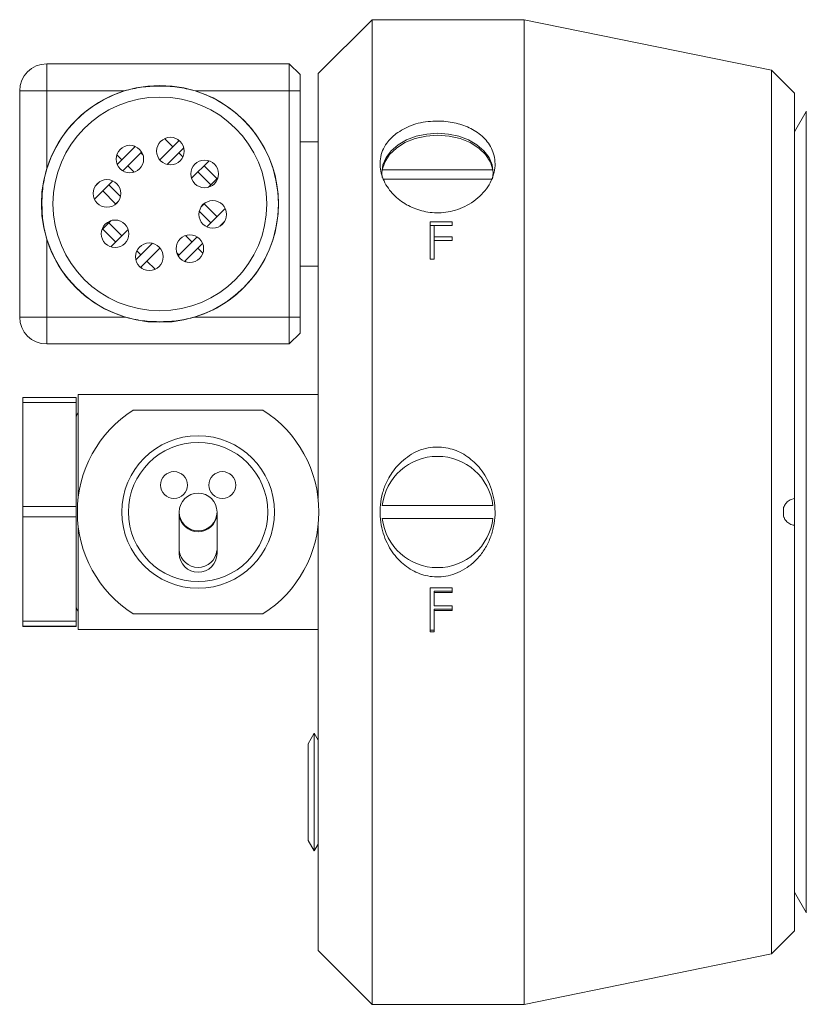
# Model space of a CAD drawing. Header units: inches. Extents: x 1.04 to 8.17, y 1.34 to 8.67.
# Tile 2 of 17: x 4 to 5.22, y 1.41 to 2.94. Entities that reach past the tile are written whole.
import ezdxf

# ---------------------------------------------------------------- set-up
doc = ezdxf.new("R2010")
doc.units = ezdxf.units.IN
doc.header["$MEASUREMENT"] = 0

msp = doc.modelspace()

# ---------------------------------------------------------------- linework, layer by layer
at = {"color": 7, "linetype": 'Continuous', "lineweight": 15}
for p, q in [((4.5486, 2.9373), (4.4652, 2.8539)), ((4.7836, 2.9373), (4.5486, 2.9373)), ((4.5486, 1.4139), (4.5486, 2.9373)), ((5.1659, 2.8593), (4.7836, 2.9373)), ((4.7836, 1.4139), (4.7836, 2.9373)), ((4.0457, 2.8273), (4.0457, 2.8689)), ((4.0457, 2.8689), (4.4207, 2.8689)), ((4.4207, 2.8273), (4.4207, 2.8689)), ((4.4373, 2.8523), (4.4207, 2.8689)), ((4.4373, 2.8523), (4.4373, 2.8273)), ((4.4652, 2.3573), (4.4652, 2.8539)), ((5.2016, 2.8236), (5.1659, 2.8593)), ((5.1659, 1.4919), (5.1659, 2.8593)), ((4.0457, 2.8273), (4.004, 2.8273)), ((4.004, 2.4773), (4.004, 2.8273)), ((4.0457, 2.8273), (4.0457, 2.7069)), ((4.166, 2.8273), (4.0457, 2.8273)), ((4.4207, 2.8273), (4.2753, 2.8273)), ((4.4207, 2.4773), (4.4207, 2.8273)), ((4.4373, 2.8273), (4.4207, 2.8273)), ((4.4373, 2.8273), (4.4373, 2.4773)), ((5.2016, 2.1963), (5.2016, 2.8236)), ((5.2196, 2.7951), (5.2016, 2.7639)), ((5.2202, 2.7951), (5.2196, 2.7951)), ((5.2196, 2.1756), (5.2196, 2.7951)), ((4.1818, 2.7407), (4.1804, 2.742)), ((4.2505, 2.7505), (4.2205, 2.7204)), ((4.2407, 2.7407), (4.228, 2.7534)), ((4.2501, 2.7501), (4.248, 2.7523)), ((4.4652, 2.7484), (4.4373, 2.7484)), ((4.1617, 2.7206), (4.1541, 2.7283)), ((4.1824, 2.7413), (4.1546, 2.7135)), ((4.1926, 2.7326), (4.1633, 2.7033)), ((4.1948, 2.7277), (4.1912, 2.7312)), ((4.2577, 2.7388), (4.2321, 2.7132)), ((4.2563, 2.7251), (4.2501, 2.7312)), ((4.2207, 2.7206), (4.2192, 2.7221)), ((4.2967, 2.7188), (4.2697, 2.6919)), ((4.1811, 2.7013), (4.1712, 2.7112)), ((4.2996, 2.6817), (4.2796, 2.7018)), ((4.3091, 2.6912), (4.289, 2.7112)), ((4.7355, 2.7048), (4.5644, 2.7048)), ((4.1479, 2.6879), (4.1196, 2.6596)), ((4.1278, 2.6867), (4.1207, 2.6796)), ((4.1228, 2.6817), (4.1225, 2.6821)), ((4.1597, 2.6637), (4.1417, 2.6817)), ((4.3104, 2.6925), (4.296, 2.6782)), ((4.5669, 2.6906), (4.7335, 2.6906)), ((4.1523, 2.6523), (4.1323, 2.6723)), ((4.1566, 2.6566), (4.1509, 2.6508)), ((4.2905, 2.6537), (4.2847, 2.648)), ((4.3091, 2.6322), (4.289, 2.6523)), ((4.2996, 2.6228), (4.2816, 2.6408)), ((4.3218, 2.645), (4.2935, 2.6167)), ((4.1453, 2.6264), (4.1309, 2.6121)), ((4.1617, 2.6028), (4.1417, 2.6228)), ((4.3206, 2.625), (4.3135, 2.6178)), ((4.3188, 2.6225), (4.3185, 2.6228)), ((4.6386, 2.6248), (4.6724, 2.6248)), ((4.6386, 2.5669), (4.6386, 2.6248)), ((4.6724, 2.619), (4.6724, 2.6248)), ((4.1523, 2.5934), (4.1323, 2.6134)), ((4.1716, 2.6127), (4.1447, 2.5857)), ((4.6386, 2.6189), (4.6448, 2.6189)), ((4.6448, 2.6015), (4.6448, 2.619)), ((4.6724, 2.619), (4.6448, 2.619)), ((4.0457, 2.5976), (4.0457, 2.4773)), ((4.2092, 2.5913), (4.1836, 2.5658)), ((4.2781, 2.6012), (4.2487, 2.5719)), ((4.2867, 2.5911), (4.2589, 2.5633)), ((4.2702, 2.5934), (4.2603, 2.6033)), ((4.6448, 2.6015), (4.6724, 2.6015)), ((4.6448, 2.6015), (4.6448, 2.5959)), ((4.6448, 2.5959), (4.6724, 2.5959)), ((4.6448, 2.5669), (4.6448, 2.5955)), ((4.6724, 2.5955), (4.6448, 2.5955)), ((4.6724, 2.5955), (4.6724, 2.6015)), ((4.1912, 2.5733), (4.1851, 2.5795)), ((4.2209, 2.5841), (4.1908, 2.5541)), ((4.2221, 2.5825), (4.2207, 2.5839)), ((4.2501, 2.5733), (4.2465, 2.5769)), ((4.2872, 2.5763), (4.2796, 2.5839)), ((4.2134, 2.5512), (4.2006, 2.5639)), ((4.2609, 2.5626), (4.2596, 2.5639)), ((4.6448, 2.5669), (4.6386, 2.5669)), ((4.1934, 2.5523), (4.1912, 2.5545)), ((4.4373, 2.5561), (4.4652, 2.5561)), ((4.004, 2.4773), (4.0457, 2.4773)), ((4.0457, 2.4773), (4.166, 2.4773)), ((4.0457, 2.4356), (4.0457, 2.4773)), ((4.2753, 2.4773), (4.4207, 2.4773)), ((4.4207, 2.4356), (4.4207, 2.4773)), ((4.4373, 2.4773), (4.4207, 2.4773)), ((4.4373, 2.4773), (4.4373, 2.4523)), ((4.4373, 2.4523), (4.4207, 2.4356)), ((4.4207, 2.4356), (4.0457, 2.4356)), ((4.0911, 2.353), (4.0086, 2.353)), ((4.0086, 2.353), (4.0086, 2.345)), ((4.0911, 2.353), (4.0911, 2.345)), ((4.0944, 2.3573), (4.4652, 2.3573)), ((4.0944, 2.1972), (4.0944, 2.3573)), ((4.4652, 2.3009), (4.4652, 2.3573)), ((4.0086, 2.345), (4.0911, 2.345)), ((4.0086, 2.1842), (4.0086, 2.345)), ((4.0911, 2.345), (4.0911, 2.1842)), ((4.38, 2.3331), (4.1796, 2.3331)), ((4.0911, 2.3216), (4.0911, 2.3216)), ((4.4652, 2.1972), (4.4652, 2.3009)), ((5.2016, 2.155), (5.2016, 2.1963)), ((4.0911, 2.1842), (4.0086, 2.1842)), ((4.0086, 2.1842), (4.0086, 2.1681)), ((4.0911, 2.1842), (4.0911, 2.1681)), ((4.7355, 2.1856), (4.5644, 2.1856)), ((5.1849, 2.1826), (5.1849, 2.1686)), ((4.0086, 2.1681), (4.0911, 2.1681)), ((4.0086, 2.0069), (4.0086, 2.1681)), ((4.0911, 2.1681), (4.0911, 2.0069)), ((4.2507, 2.1756), (4.2507, 2.1712)), ((4.2507, 2.1712), (4.2507, 2.1161)), ((4.309, 2.1712), (4.309, 2.1756)), ((4.309, 2.1161), (4.309, 2.1712)), ((4.5644, 2.1656), (4.7355, 2.1656)), ((5.2196, 1.5561), (5.2196, 2.1756)), ((4.0944, 1.9939), (4.0944, 2.154)), ((4.4652, 2.0503), (4.4652, 2.154)), ((5.2016, 1.5276), (5.2016, 2.155)), ((4.2507, 2.1161), (4.2507, 2.1116)), ((4.309, 2.1116), (4.309, 2.1161)), ((4.6386, 2.0583), (4.6724, 2.0583)), ((4.6386, 1.9902), (4.6386, 2.0583)), ((4.6724, 2.0512), (4.6724, 2.0583)), ((4.4652, 1.9939), (4.4652, 2.0503)), ((4.6448, 2.0512), (4.6448, 2.0529)), ((4.6724, 2.0529), (4.6448, 2.0529)), ((4.6448, 2.0302), (4.6448, 2.0512)), ((4.6724, 2.0512), (4.6448, 2.0512)), ((4.0911, 2.0296), (4.0911, 2.0296)), ((4.6448, 2.0302), (4.6724, 2.0302)), ((4.6724, 2.0232), (4.6724, 2.0302)), ((4.1796, 2.0181), (4.38, 2.0181)), ((4.6724, 2.0252), (4.6448, 2.0252)), ((4.6448, 2.0232), (4.6448, 2.0252)), ((4.6448, 1.9902), (4.6448, 2.0232)), ((4.6724, 2.0232), (4.6448, 2.0232)), ((4.0911, 2.0069), (4.0086, 2.0069)), ((4.0086, 2.0069), (4.0086, 1.9988)), ((4.0086, 1.9988), (4.0911, 1.9988)), ((4.0086, 1.9983), (4.0086, 1.9988)), ((4.0911, 1.9983), (4.0086, 1.9983)), ((4.0911, 2.0069), (4.0911, 1.9988)), ((4.0911, 1.9988), (4.0911, 1.9983)), ((4.0944, 1.9939), (4.4652, 1.9939)), ((4.4652, 1.4973), (4.4652, 1.9939)), ((4.6448, 1.9927), (4.6386, 1.9927)), ((4.6448, 1.9902), (4.6386, 1.9902)), ((4.4593, 1.8333), (4.45, 1.8171)), ((4.4593, 1.8333), (4.4593, 1.6513)), ((4.4652, 1.8228), (4.4593, 1.8333)), ((4.45, 1.8171), (4.45, 1.6675)), ((4.45, 1.6675), (4.4593, 1.6513)), ((4.4593, 1.6513), (4.4652, 1.6618)), ((5.2016, 1.5874), (5.2196, 1.5561)), ((5.2196, 1.5561), (5.2202, 1.5561)), ((5.1659, 1.4919), (5.2016, 1.5276)), ((4.4652, 1.4973), (4.5486, 1.4139)), ((4.7836, 1.4139), (5.1659, 1.4919)), ((4.5486, 1.4139), (4.7836, 1.4139))]:
    msp.add_line(p, q, dxfattribs=at)
at = {"color": 7, "linetype": 'Continuous', "lineweight": 15, "flags": 128}
for points in [[(4.5644, 2.6932), (4.5638, 2.7006), (4.5654, 2.7125), (4.5703, 2.7239), (4.5783, 2.7344), (4.589, 2.7437), (4.6021, 2.7512), (4.617, 2.7569), (4.6331, 2.7603), (4.6499, 2.7615)], [(4.7355, 2.7048), (4.7316, 2.7171), (4.7241, 2.7286), (4.7135, 2.7387), (4.7002, 2.7471), (4.6847, 2.7534), (4.6677, 2.7573), (4.6499, 2.7586), (4.6321, 2.7573), (4.6151, 2.7534), (4.5996, 2.7471), (4.5863, 2.7387), (4.5757, 2.7286), (4.5683, 2.7171), (4.5644, 2.7048)], [(4.6499, 2.7615), (4.6667, 2.7603), (4.6829, 2.7569), (4.6978, 2.7512), (4.7108, 2.7437), (4.7215, 2.7344), (4.7295, 2.7239), (4.7344, 2.7125), (4.736, 2.7006), (4.7349, 2.6906)], [(4.0944, 2.3289), (4.092, 2.3252), (4.0911, 2.3216)], [(4.0911, 2.0296), (4.092, 2.026), (4.0944, 2.0223)]]:
    msp.add_lwpolyline(points, dxfattribs=at)
at = {"color": 7, "linetype": 'Continuous', "lineweight": 15}
for centre, radius in [((4.2207, 2.6523), 0.1832), ((4.2207, 2.6523), 0.1653), ((4.1743, 2.7216), 0.0213), ((4.2369, 2.734), 0.0213), ((4.2899, 2.6986), 0.0213), ((4.1389, 2.6685), 0.0213), ((4.3024, 2.6361), 0.0213), ((4.1514, 2.606), 0.0213), ((4.2044, 2.5705), 0.0213), ((4.267, 2.583), 0.0213), ((4.2798, 2.1756), 0.118), ((4.2798, 2.1756), 0.1077), ((4.2425, 2.2173), 0.0208), ((4.3172, 2.2173), 0.0208), ((4.2798, 2.1756), 0.0292)]:
    msp.add_circle(centre, radius, dxfattribs=at)
for centre, radius, start, end in [((4.0457, 2.8273), 0.0417, 90, 180), ((4.2207, 2.6523), 0.1833, 107.3414, 162.6586), ((4.2207, 2.6523), 0.1833, 287.3414, 72.6586), ((4.2207, 2.6523), 0.1833, 197.3414, 252.6586), ((4.0457, 2.4773), 0.0417, 180, 270), ((4.2798, 2.1756), 0.1867, 122.4617, 237.5383), ((4.2798, 2.1756), 0.1867, 302.4617, 57.5383), ((4.6499, 2.1756), 0.0861, 6.6677, 173.3323), ((4.6499, 2.1756), 0.0861, 90, 173.333), ((4.6499, 2.1756), 0.0861, 6.667, 90), ((4.6499, 2.1756), 0.0861, 186.6677, 353.3323), ((4.6499, 2.1756), 0.0861, 186.667, 353.333), ((4.2798, 2.1116), 0.0292, 180, 0)]:
    msp.add_arc(centre, radius, start, end, dxfattribs=at)
at = {"color": 8, "linetype": 'Continuous', "lineweight": 15}
for centre in [(4.2798, 2.1743), (4.2798, 2.1193)]:
    msp.add_arc(centre, 0.0293, 186.234, 353.766, dxfattribs=at)
at = {"color": 7, "linetype": 'Continuous', "lineweight": 15}
for points, knots in [([(4.2753, 2.8273), (4.2661, 2.8295), (4.2475, 2.8339), (4.2195, 2.8349), (4.192, 2.8336), (4.1747, 2.8294), (4.166, 2.8273)], [0, 0, 0, 0, 0.256019, 0.51882, 0.757249, 1, 1, 1, 1]), ([(4.5858, 2.761), (4.5933, 2.7656), (4.6083, 2.775), (4.6376, 2.781), (4.6661, 2.7804), (4.6915, 2.7742), (4.7133, 2.7629), (4.7305, 2.7461), (4.7399, 2.7238), (4.7388, 2.7023), (4.7318, 2.685), (4.7236, 2.6725), (4.7127, 2.6612), (4.6998, 2.6519), (4.6853, 2.6448), (4.6662, 2.639), (4.6421, 2.6375), (4.6157, 2.6435), (4.5927, 2.6558), (4.5739, 2.674), (4.5618, 2.6971), (4.56, 2.7183), (4.5645, 2.7348), (4.5717, 2.7483), (4.5806, 2.7563), (4.5858, 2.761)], [0, 0, 0, 0, 0.052829, 0.105202, 0.151123, 0.194669, 0.240783, 0.292404, 0.349889, 0.411171, 0.442456, 0.473732, 0.504193, 0.534631, 0.562364, 0.590073, 0.637815, 0.681504, 0.726418, 0.776196, 0.832024, 0.89245, 0.923705, 0.954955, 1, 1, 1, 1]), ([(4.0457, 2.7069), (4.0435, 2.6977), (4.039, 2.6791), (4.038, 2.6511), (4.0394, 2.6236), (4.0436, 2.6063), (4.0457, 2.5976)], [0, 0, 0, 0, 0.256019, 0.51882, 0.75725, 1, 1, 1, 1]), ([(4.166, 2.4773), (4.1752, 2.4751), (4.1939, 2.4706), (4.2219, 2.4697), (4.2493, 2.471), (4.2666, 2.4752), (4.2753, 2.4773)], [0, 0, 0, 0, 0.256019, 0.518821, 0.75725, 1, 1, 1, 1]), ([(4.5858, 2.2449), (4.5933, 2.2523), (4.6083, 2.2669), (4.6376, 2.2769), (4.6661, 2.2759), (4.6915, 2.2658), (4.7133, 2.2479), (4.7305, 2.222), (4.7399, 2.1891), (4.7388, 2.1588), (4.7318, 2.1353), (4.7236, 2.1187), (4.7127, 2.104), (4.6998, 2.092), (4.6853, 2.0831), (4.6662, 2.0758), (4.6421, 2.0739), (4.6157, 2.0815), (4.5927, 2.097), (4.5739, 2.1206), (4.5618, 2.1516), (4.56, 2.1813), (4.5645, 2.2052), (4.5717, 2.2254), (4.5806, 2.2377), (4.5858, 2.2449)], [0, 0, 0, 0, 0.052829, 0.105202, 0.151123, 0.194669, 0.240783, 0.292404, 0.349889, 0.411171, 0.442456, 0.473732, 0.504193, 0.534631, 0.562364, 0.590073, 0.637815, 0.681504, 0.726418, 0.776196, 0.832024, 0.89245, 0.923705, 0.954955, 1, 1, 1, 1]), ([(5.1849, 2.1826), (5.1858, 2.1846), (5.1879, 2.1892), (5.1938, 2.1943), (5.1987, 2.1956), (5.2016, 2.1963)], [0, 0, 0, 0, 0.253025, 0.569737, 1, 1, 1, 1]), ([(5.2016, 2.155), (5.1991, 2.1555), (5.1945, 2.1566), (5.189, 2.1611), (5.1861, 2.1655), (5.1851, 2.1681), (5.1849, 2.1686)], [0, 0, 0, 0, 0.368786, 0.69017, 0.933707, 1, 1, 1, 1])]:
    msp.add_open_spline(points, degree=3, knots=knots, dxfattribs=at)

doc.saveas('drawing.dxf')
